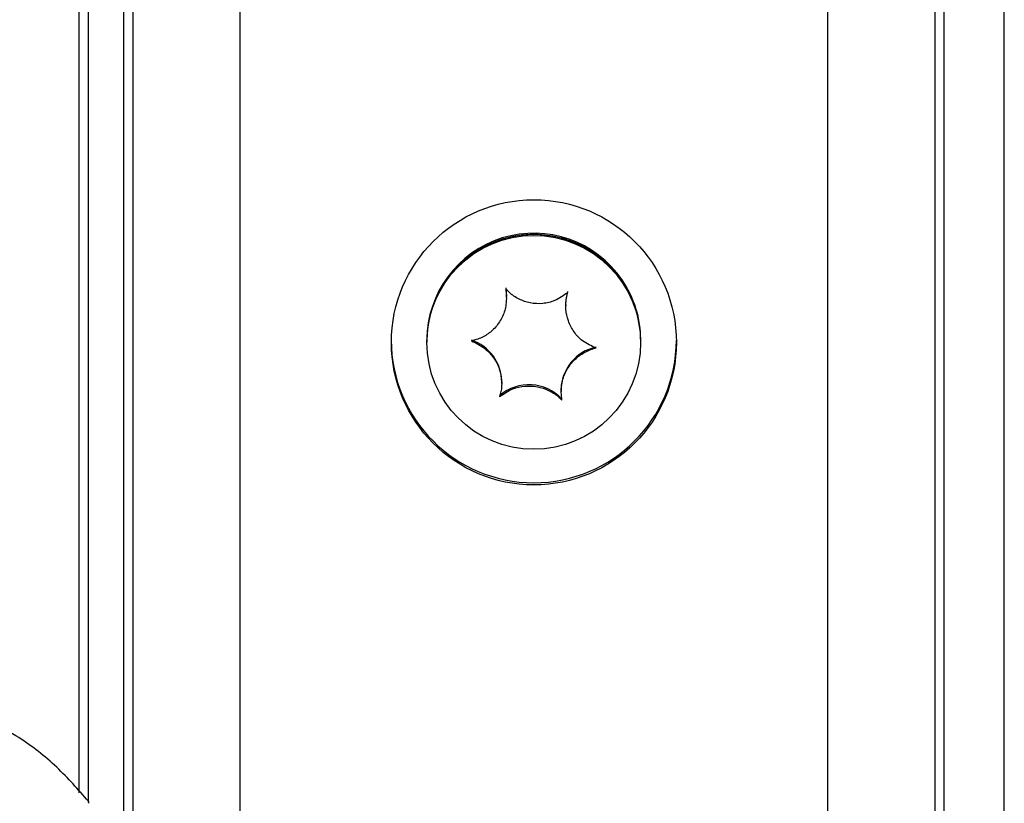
# Model space of a CAD drawing. Extents: x 0 to 8410, y 0 to 5940.
# Tile 147 of 212: x 7379 to 7434, y 3118 to 3162. Entities that reach past the tile are written whole.
import ezdxf

# ---------------------------------------------------------------- set-up
doc = ezdxf.new("R2010")
doc.units = 0
doc.header["$LTSCALE"] = 10
doc.layers.get('0').update_dxf_attribs({"linetype": 'CONTINUOUS'})
doc.styles.add('SLDTEXTSTYLE0', font='TXT', dxfattribs={"width": 0.605})
doc.dimstyles.new('SLDDIMSTYLE1', dxfattribs={"dimtxt": 50, "dimasz": 50, "dimexe": 0, "dimexo": 0.0625, "dimgap": 12.5, "dimtad": 1, "dimdec": 1, "dimrnd": 1e-09, "dimzin": 12, "dimtxsty": 'SLDTEXTSTYLE0', "dimsah": 1, "dimcen": 0.09, "dimazin": 3, "dimtfac": 1, "dimtofl": 0, "dimtmove": 0, "dimatfit": 3, "dimtolj": 1, "dimtzin": 12})

# ---------------------------------------------------------------- blocks, each defined once
blk = doc.blocks.new('_D_7')
at = {"color": 7, "linetype": 'CONTINUOUS'}
for p, q in [((7266.776, 4418.503), (7266.776, 2774.609)), ((7032.776, 2981.172), (7032.776, 2774.609)), ((7032.776, 2789.609), (7266.776, 2789.609)), ((7266.776, 2789.609), (7764.678, 2789.609))]:
    blk.add_line(p, q, dxfattribs=at)
for points in [[(7032.776, 2789.609), (7082.776, 2782.109), (7082.776, 2797.109)], [(7266.776, 2789.609), (7216.776, 2797.109), (7216.776, 2782.109)]]:
    blk.add_solid(points, dxfattribs=at)
at = {"color": 7, "linetype": 'CONTINUOUS', "char_height": 50, "attachment_point": 1, "style": 'SLDTEXTSTYLE0'}
for s, insert in [('234', (7493.706, 2930.799)), ('(3x M10)', (7493.706, 2854.063))]:
    blk.add_mtext(s, dxfattribs=dict(at, insert=insert))

msp = doc.modelspace()

# ---------------------------------------------------------------- linework, layer by layer
at = {"color": 8, "linetype": 'CONTINUOUS'}
for p, q in [((7382.776, 3199.339), (7382.776, 3117.859)), ((7384.776, 3115.006), (7384.776, 3199.339)), ((7430.776, 3199.339), (7430.776, 3093.339)), ((7434.176, 3093.339), (7434.176, 3175.496))]:
    msp.add_line(p, q, dxfattribs=at)
at = {"color": 7, "linetype": 'CONTINUOUS'}
for p, q in [((7385.276, 3199.339), (7385.276, 3114.394)), ((7430.276, 3199.339), (7430.276, 3093.339)), ((7382.276, 3118.414), (7382.276, 3198.839)), ((7391.276, 3190.927), (7391.276, 3106.533)), ((7424.276, 3089.485), (7424.276, 3190.927)), ((7406.246, 3146.174), (7406.246, 3146.229)), ((7409.576, 3145.762), (7409.576, 3145.701)), ((7401.776, 3143.785), (7401.776, 3143.712)), ((7401.776, 3143.712), (7401.776, 3143.666)), ((7413.776, 3143.712), (7413.776, 3143.785)), ((7413.776, 3143.666), (7413.776, 3143.712)), ((7405.976, 3141.364), (7405.976, 3141.425)), ((7409.306, 3140.958), (7409.306, 3140.903)), ((7382.788, 3117.931), (7382.789, 3117.819))]:
    msp.add_line(p, q, dxfattribs=at)
at = {"color": 7, "linetype": 'CONTINUOUS', "flags": 128}
for points in [[(7406.199, 3146.715), (7406.246, 3146.234), (7406.246, 3146.229)], [(7409.576, 3145.762), (7409.592, 3146.046), (7409.693, 3146.519)]]:
    msp.add_lwpolyline(points, dxfattribs=at)
at = {"color": 7, "linetype": 'CONTINUOUS'}
for centre, radius in [((7407.782, 3143.663), 7.994), ((7407.771, 3143.663), 5.996)]:
    msp.add_circle(centre, radius, dxfattribs=at)
for centre, radius, start, end in [((7407.777, 3143.779), 6.001, 34.3599, 179.9442), ((7407.777, 3143.706), 6.001, 34.3599, 179.9442), ((7407.776, 3143.707), 6.001, 0.0495, 146.7696), ((7407.765, 3143.712), 5.989, 146.7551, 179.9975), ((7407.787, 3143.785), 5.989, 0.0024, 34.3701), ((7407.787, 3143.712), 5.989, 0.0024, 34.3701), ((7407.776, 3143.791), 8, 180.0448, 359.9552), ((7403.479, 3141.425), 2.497, 0.0143, 71.2571), ((7411.804, 3140.957), 2.498, 102.3314, 179.9718), ((7407.506, 3138.785), 2.502, 42.4017, 131.1745)]:
    msp.add_arc(centre, radius, start, end, dxfattribs=at)
for points, knots in [([(7406.199, 3146.669), (7406.228, 3146.376), (7406.28, 3145.868), (7406.048, 3145.103), (7405.668, 3144.51), (7405.151, 3144.064), (7404.67, 3143.833), (7404.377, 3143.766), (7404.282, 3143.744)], [0, 0, 0, 0, 0.235553, 0.408145, 0.581123, 0.745057, 0.917168, 1, 1, 1, 1]), ([(7409.693, 3146.473), (7409.46, 3146.298), (7409.055, 3145.993), (7408.283, 3145.807), (7407.579, 3145.839), (7406.927, 3146.067), (7406.479, 3146.373), (7406.267, 3146.597), (7406.199, 3146.669)], [0, 0, 0, 0, 0.235568, 0.408149, 0.581144, 0.745073, 0.917186, 1, 1, 1, 1]), ([(7411.271, 3143.352), (7411.007, 3143.463), (7410.551, 3143.655), (7410.011, 3144.226), (7409.687, 3144.851), (7409.553, 3145.532), (7409.585, 3146.078), (7409.667, 3146.376), (7409.693, 3146.473)], [0, 0, 0, 0, 0.235568, 0.408158, 0.581145, 0.745087, 0.917177, 1, 1, 1, 1]), ([(7404.282, 3143.744), (7404.545, 3143.62), (7405.001, 3143.404), (7405.542, 3142.818), (7405.866, 3142.192), (7405.999, 3141.525), (7405.967, 3140.998), (7405.885, 3140.715), (7405.859, 3140.623)], [0, 0, 0, 0, 0.235575, 0.408148, 0.581153, 0.745065, 0.917192, 1, 1, 1, 1]), ([(7409.353, 3140.427), (7409.324, 3140.707), (7409.272, 3141.192), (7409.504, 3141.941), (7409.884, 3142.534), (7410.401, 3142.993), (7410.882, 3143.243), (7411.175, 3143.325), (7411.271, 3143.352)], [0, 0, 0, 0, 0.235539, 0.408127, 0.581137, 0.745053, 0.917169, 1, 1, 1, 1]), ([(7405.859, 3140.623), (7406.092, 3140.785), (7406.497, 3141.066), (7407.269, 3141.237), (7407.973, 3141.204), (7408.625, 3140.989), (7409.073, 3140.703), (7409.285, 3140.495), (7409.353, 3140.427)], [0, 0, 0, 0, 0.235564, 0.40815, 0.581147, 0.745076, 0.917194, 1, 1, 1, 1]), ([(7382.788, 3117.931), (7382.216, 3118.584), (7381.056, 3119.908), (7379.204, 3121.35), (7377.936, 3122.071), (7377.455, 3122.345)], [0, 0, 0, 0, 0.376954, 0.763986, 1, 1, 1, 1])]:
    msp.add_open_spline(points, degree=3, knots=knots, dxfattribs=at)

# ---------------------------------------------------------------- dimensions: what is measured, and where the dimension line sits
dim = msp.add_linear_dim(base=(7266.776, 2789.609), p1=(7032.776, 3001.172), p2=(7266.776, 4438.503), text='<>\\P(3x M10)', dimstyle='SLDDIMSTYLE1', dxfattribs=at)
dim.commit()
dim.dimension.update_dxf_attribs({"geometry": '_D_7', "text_midpoint": (7629.192, 2789.609), "dimtype": 160})

doc.saveas('drawing.dxf')
